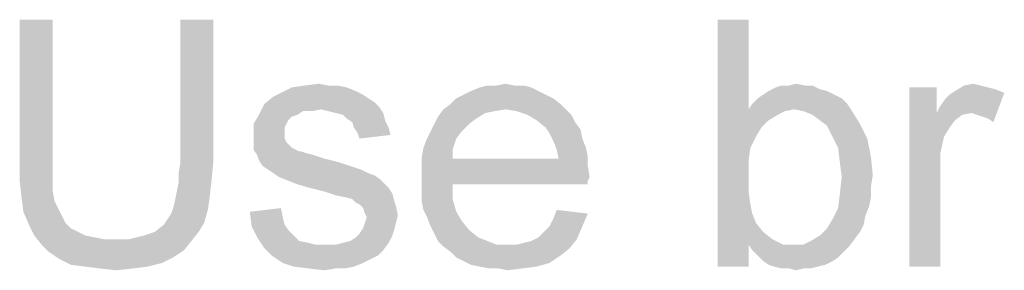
# Paper-space layout '61767N-2-A-2_1_1' of a CAD drawing. Header units: millimetres. Extents: x 0 to 594, y 1 to 420.
# Tile 3 of 222: x 110.93 to 122.91, y 114.56 to 117.61. Entities that reach past the tile are written whole.
import ezdxf

# ---------------------------------------------------------------- set-up
doc = ezdxf.new("R2010")
doc.units = ezdxf.units.MM
doc.header["$LTSCALE"] = 32.67
doc.layers.add('61767N-2-A-2_DXF_TEXT', color=7, linetype='CONTINUOUS')

psp = doc.layouts.new('61767N-2-A-2_1_1')

# ---------------------------------------------------------------- linework, layer by layer
at = {"layer": '61767N-2-A-2_DXF_TEXT', "color": 2, "linetype": 'Continuous'}
for points in [[(111.3349, 117.6073), (110.9349, 115.874), (110.9349, 117.6073)], [(110.9349, 115.874), (111.3349, 117.6073), (111.3349, 115.874)], [(113.2904, 117.6073), (112.8904, 115.874), (112.8904, 117.6073)], [(112.8904, 115.874), (113.2904, 117.6073), (113.2904, 115.874)], [(119.8015, 117.6073), (119.8015, 116.5185), (119.4237, 114.6073)], [(119.8015, 117.6073), (119.4237, 114.6073), (119.4237, 117.6073)], [(114.9126, 116.7851), (115.0237, 116.7407), (114.1126, 116.7185)], [(114.9126, 116.7851), (114.1126, 116.7185), (114.246, 116.7851)], [(114.6904, 116.8073), (114.8015, 116.8073), (114.246, 116.7851)], [(114.6904, 116.8073), (114.246, 116.7851), (114.4015, 116.8073)], [(114.246, 116.7851), (114.8015, 116.8073), (114.9126, 116.7851)], [(114.4015, 116.8073), (114.5793, 116.8296), (114.6904, 116.8073)], [(117.1571, 116.7851), (116.4237, 116.7407), (116.5349, 116.7851)], [(116.4237, 116.7407), (117.1571, 116.7851), (117.246, 116.7407)], [(116.9571, 116.8073), (117.0682, 116.8073), (116.5349, 116.7851)], [(116.7349, 116.8073), (116.9571, 116.8073), (116.5349, 116.7851)], [(116.7349, 116.8073), (116.5349, 116.7851), (116.6237, 116.8073)], [(116.5349, 116.7851), (117.0682, 116.8073), (117.1571, 116.7851)], [(116.7349, 116.8073), (116.846, 116.8296), (116.9571, 116.8073)], [(120.6682, 116.7629), (120.046, 116.7407), (120.1349, 116.7851)], [(120.4904, 116.8073), (120.5793, 116.8073), (120.1349, 116.7851)], [(120.2904, 116.8073), (120.4904, 116.8073), (120.1349, 116.7851)], [(120.2904, 116.8073), (120.1349, 116.7851), (120.2015, 116.8073)], [(120.1349, 116.7851), (120.5793, 116.8073), (120.6682, 116.7629)], [(120.2904, 116.8073), (120.3793, 116.8296), (120.4904, 116.8073)], [(122.0904, 116.7851), (122.0904, 116.474), (121.7571, 114.6073)], [(122.0904, 116.7851), (121.7571, 114.6073), (121.7571, 116.7851)], [(122.6237, 116.8073), (122.7126, 116.7851), (122.3126, 116.7407)], [(122.6237, 116.8073), (122.3126, 116.7407), (122.4237, 116.8073)], [(122.7126, 116.7851), (122.8015, 116.7629), (122.3126, 116.7407)], [(122.4237, 116.8073), (122.5349, 116.8296), (122.6237, 116.8073)], [(115.1793, 116.6518), (113.9126, 116.5851), (114.0237, 116.674)], [(115.1126, 116.6962), (114.0237, 116.674), (114.1126, 116.7185)], [(114.0237, 116.674), (115.1126, 116.6962), (115.1793, 116.6518)], [(114.1126, 116.7185), (115.0237, 116.7407), (115.1126, 116.6962)], [(117.3349, 116.6962), (116.246, 116.6518), (116.3349, 116.6962)], [(116.246, 116.6518), (117.3349, 116.6962), (117.4237, 116.6518)], [(117.246, 116.7407), (116.3349, 116.6962), (116.4237, 116.7407)], [(116.3349, 116.6962), (117.246, 116.7407), (117.3349, 116.6962)], [(120.846, 116.6962), (119.9126, 116.6518), (119.9793, 116.6962)], [(119.9126, 116.6518), (120.846, 116.6962), (120.9349, 116.6518)], [(120.7571, 116.7407), (119.9793, 116.6962), (120.046, 116.7407)], [(119.9793, 116.6962), (120.7571, 116.7407), (120.846, 116.6962)], [(120.046, 116.7407), (120.6682, 116.7629), (120.7571, 116.7407)], [(122.0904, 116.474), (122.1349, 116.5629), (122.9126, 116.7185)], [(122.5126, 116.474), (122.0904, 116.474), (122.9126, 116.7185)], [(122.1349, 116.5629), (122.2015, 116.6518), (122.9126, 116.7185)], [(122.2015, 116.6518), (122.246, 116.6962), (122.9126, 116.7185)], [(122.9126, 116.7185), (122.246, 116.6962), (122.3126, 116.7407)], [(122.3126, 116.7407), (122.8015, 116.7629), (122.9126, 116.7185)], [(122.5793, 116.4518), (122.5126, 116.474), (122.9126, 116.7185)], [(122.646, 116.4296), (122.5793, 116.4518), (122.9126, 116.7185)], [(122.7126, 116.4073), (122.646, 116.4296), (122.9126, 116.7185)], [(122.7126, 116.4073), (122.9126, 116.7185), (122.7793, 116.3629)], [(114.6015, 116.5185), (113.846, 116.4518), (113.9126, 116.5851)], [(115.1793, 116.6518), (115.246, 116.6073), (113.9126, 116.5851)], [(113.9126, 116.5851), (115.246, 116.6073), (115.3126, 116.5407)], [(113.9126, 116.5851), (115.3126, 116.5407), (114.6015, 116.5185)], [(117.5126, 116.5851), (116.0904, 116.5185), (116.1793, 116.5851)], [(116.846, 116.5185), (116.0904, 116.5185), (117.5126, 116.5851)], [(117.4237, 116.6518), (116.1793, 116.5851), (116.246, 116.6518)], [(116.1793, 116.5851), (117.4237, 116.6518), (117.5126, 116.5851)], [(116.846, 116.5185), (117.5126, 116.5851), (117.5793, 116.5185)], [(121.0015, 116.5851), (119.8015, 116.5185), (119.846, 116.5851)], [(120.3571, 116.5185), (119.8015, 116.5185), (121.0015, 116.5851)], [(120.9349, 116.6518), (119.846, 116.5851), (119.9126, 116.6518)], [(119.846, 116.5851), (120.9349, 116.6518), (121.0015, 116.5851)], [(120.3571, 116.5185), (121.0015, 116.5851), (121.046, 116.5185)], [(114.3126, 116.4518), (114.246, 116.4296), (113.7793, 116.3407)], [(114.3126, 116.4518), (113.7793, 116.3407), (113.846, 116.4518)], [(114.246, 116.4296), (114.2015, 116.3851), (113.7793, 116.3407)], [(114.6015, 116.5185), (114.3793, 116.4962), (113.846, 116.4518)], [(113.846, 116.4518), (114.3793, 116.4962), (114.3126, 116.4518)], [(114.3793, 116.4962), (114.6015, 116.5185), (114.4904, 116.4962)], [(114.6904, 116.4962), (114.6015, 116.5185), (115.3126, 116.5407)], [(114.7793, 116.474), (114.6904, 116.4962), (115.3126, 116.5407)], [(114.7793, 116.474), (115.3126, 116.5407), (115.3571, 116.474)], [(115.3571, 116.474), (114.8682, 116.4518), (114.7793, 116.474)], [(114.9126, 116.4073), (114.8682, 116.4518), (115.3571, 116.474)], [(114.9126, 116.4073), (115.3571, 116.474), (115.3793, 116.3851)], [(116.4904, 116.4073), (115.9793, 116.3407), (116.0237, 116.4296)], [(116.846, 116.5185), (116.7126, 116.4962), (116.0237, 116.4296)], [(116.846, 116.5185), (116.0237, 116.4296), (116.0904, 116.5185)], [(116.7126, 116.4962), (116.6015, 116.474), (116.0237, 116.4296)], [(116.0237, 116.4296), (116.6015, 116.474), (116.4904, 116.4073)], [(117.5793, 116.5185), (116.9793, 116.4962), (116.846, 116.5185)], [(117.1126, 116.4518), (116.9793, 116.4962), (117.5793, 116.5185)], [(117.1126, 116.4518), (117.5793, 116.5185), (117.646, 116.4518)], [(117.646, 116.4518), (117.2237, 116.3851), (117.1126, 116.4518)], [(117.2237, 116.3851), (117.646, 116.4518), (117.6904, 116.3629)], [(119.8015, 116.5185), (119.8237, 116.0518), (119.4237, 114.6073)], [(119.8015, 116.5185), (120.3571, 116.5185), (120.246, 116.4962)], [(119.8015, 116.5185), (120.246, 116.4962), (120.1571, 116.4518)], [(119.8015, 116.5185), (120.1571, 116.4518), (120.046, 116.3851)], [(119.8015, 116.5185), (120.046, 116.3851), (119.9571, 116.2962)], [(119.8015, 116.5185), (119.9571, 116.2962), (119.8904, 116.1851)], [(119.8015, 116.5185), (119.8904, 116.1851), (119.8237, 116.0518)], [(121.046, 116.5185), (120.4682, 116.4962), (120.3571, 116.5185)], [(120.5793, 116.4518), (120.4682, 116.4962), (121.046, 116.5185)], [(120.6682, 116.3851), (120.5793, 116.4518), (121.046, 116.5185)], [(120.6682, 116.3851), (121.046, 116.5185), (121.1571, 116.3407)], [(122.0904, 116.474), (122.1793, 116.1851), (121.7571, 114.6073)], [(122.0904, 116.474), (122.5126, 116.474), (122.4015, 116.4518)], [(122.0904, 116.474), (122.4015, 116.4518), (122.3126, 116.3851)], [(122.0904, 116.474), (122.3126, 116.3851), (122.246, 116.2962)], [(122.0904, 116.474), (122.246, 116.2962), (122.1793, 116.1851)], [(113.7793, 116.3407), (114.2015, 116.3851), (114.1793, 116.3407)], [(114.1793, 116.3407), (114.1571, 116.2962), (113.7793, 116.1851)], [(114.1793, 116.3407), (113.7793, 116.1851), (113.7793, 116.3407)], [(115.3793, 116.3851), (114.9793, 116.3629), (114.9126, 116.4073)], [(115.0015, 116.2962), (114.9793, 116.3629), (115.3793, 116.3851)], [(115.0015, 116.2962), (115.3793, 116.3851), (115.4237, 116.2962)], [(116.4015, 116.3407), (115.9349, 116.2518), (115.9793, 116.3407)], [(115.9349, 116.2518), (116.4015, 116.3407), (116.3126, 116.2518)], [(115.9793, 116.3407), (116.4904, 116.4073), (116.4015, 116.3407)], [(117.6904, 116.3629), (117.3349, 116.2962), (117.2237, 116.3851)], [(117.3349, 116.2962), (117.6904, 116.3629), (117.7571, 116.274)], [(121.1571, 116.3407), (120.7571, 116.3185), (120.6682, 116.3851)], [(120.8237, 116.1851), (120.7571, 116.3185), (121.1571, 116.3407)], [(120.8237, 116.1851), (121.1571, 116.3407), (121.246, 116.1629)], [(114.1571, 116.2962), (114.1571, 116.2296), (113.7793, 116.1851)], [(113.7793, 116.1851), (114.1571, 116.2296), (114.1571, 116.1629)], [(114.1571, 116.1629), (113.7793, 116.1185), (113.7793, 116.1851)], [(115.4237, 116.2962), (115.046, 116.2296), (115.0015, 116.2962)], [(115.046, 116.2296), (115.4237, 116.2962), (115.446, 116.2073)], [(115.446, 116.2073), (115.0682, 116.1629), (115.046, 116.2296)], [(116.3126, 116.2518), (115.8904, 116.1629), (115.9349, 116.2518)], [(115.8904, 116.1629), (116.3126, 116.2518), (116.246, 116.1629)], [(117.7571, 116.274), (117.3793, 116.2296), (117.3349, 116.2962)], [(117.3793, 116.2296), (117.7571, 116.274), (117.7793, 116.1629)], [(117.7793, 116.1629), (117.4237, 116.1407), (117.3793, 116.2296)], [(121.246, 116.1629), (120.8904, 116.0518), (120.8237, 116.1851)], [(122.1793, 116.1851), (122.1349, 115.9851), (121.7571, 114.6073)], [(113.7793, 116.1185), (114.1571, 116.1629), (114.1793, 116.1185)], [(114.1793, 116.1185), (114.246, 116.0518), (113.7793, 116.0296)], [(114.1793, 116.1185), (113.7793, 116.0296), (113.7793, 116.1185)], [(116.246, 116.1629), (115.846, 116.0518), (115.8904, 116.1629)], [(115.846, 116.0518), (116.246, 116.1629), (116.2015, 116.0296)], [(117.4237, 116.1407), (117.7793, 116.1629), (117.8237, 116.0518)], [(117.8237, 116.0518), (117.4682, 116.0296), (117.4237, 116.1407)], [(120.8904, 116.0518), (121.246, 116.1629), (121.2904, 115.9407)], [(113.7793, 116.0296), (114.246, 116.0518), (114.3349, 116.0073)], [(114.3349, 116.0073), (113.8237, 115.9629), (113.7793, 116.0296)], [(114.3571, 116.0073), (114.4237, 115.9851), (113.8237, 115.9629)], [(114.3349, 116.0073), (114.3571, 116.0073), (113.8237, 115.9629)], [(113.8237, 115.9629), (114.4237, 115.9851), (114.5126, 115.9629)], [(114.5126, 115.9629), (113.846, 115.8962), (113.8237, 115.9629)], [(114.5126, 115.9629), (114.646, 115.9185), (113.846, 115.8962)], [(116.2015, 116.0296), (115.8237, 115.9185), (115.846, 116.0518)], [(115.8237, 115.9185), (116.2015, 116.0296), (116.2015, 115.9185)], [(117.4682, 116.0296), (117.8237, 116.0518), (117.846, 115.9407)], [(117.846, 115.9407), (117.4904, 115.9185), (117.4682, 116.0296)], [(119.8237, 116.0518), (119.8015, 115.8962), (119.4237, 114.6073)], [(121.2904, 115.9407), (120.9126, 115.874), (120.8904, 116.0518)], [(122.1349, 115.9851), (122.1349, 115.7407), (121.7571, 114.6073)], [(111.3349, 115.874), (111.3349, 115.6962), (110.9349, 115.6518)], [(111.3349, 115.874), (110.9349, 115.6518), (110.9349, 115.874)], [(113.2904, 115.874), (112.8682, 115.7407), (112.8904, 115.874)], [(112.8682, 115.7407), (113.2904, 115.874), (113.2682, 115.6518)], [(113.846, 115.8962), (114.646, 115.9185), (114.8237, 115.874)], [(114.8237, 115.874), (113.8904, 115.8296), (113.846, 115.8962)], [(113.8904, 115.8296), (114.8237, 115.874), (114.9571, 115.8296)], [(114.9571, 115.8296), (113.9571, 115.7851), (113.8904, 115.8296)], [(113.9571, 115.7851), (114.9571, 115.8296), (115.0904, 115.7851)], [(117.4904, 115.9185), (117.846, 115.8296), (115.8237, 115.8073)], [(116.2015, 115.9185), (117.4904, 115.9185), (115.8237, 115.8073)], [(116.2015, 115.9185), (115.8237, 115.8073), (115.8237, 115.9185)], [(115.8237, 115.8073), (117.846, 115.8296), (117.8682, 115.6962)], [(117.4904, 115.9185), (117.846, 115.9407), (117.846, 115.8296)], [(119.8015, 115.8962), (119.8015, 115.6962), (119.4237, 114.6073)], [(120.9126, 115.874), (121.2904, 115.9407), (121.3126, 115.7185)], [(121.3126, 115.7185), (120.9349, 115.6962), (120.9126, 115.874)], [(113.2682, 115.6518), (112.8682, 115.6296), (112.8682, 115.7407)], [(115.0904, 115.7851), (114.0237, 115.7407), (113.9571, 115.7851)], [(114.0237, 115.7407), (115.0904, 115.7851), (115.1793, 115.7407)], [(115.1793, 115.7407), (114.0904, 115.6962), (114.0237, 115.7407)], [(115.1793, 115.7407), (115.246, 115.7185), (114.0904, 115.6962)], [(114.0904, 115.6962), (115.246, 115.7185), (115.3126, 115.674)], [(117.8682, 115.6962), (115.8237, 115.674), (115.8237, 115.8073)], [(120.9349, 115.6962), (121.3126, 115.7185), (121.2904, 115.5851)], [(121.7571, 114.6073), (122.1349, 115.7407), (122.1349, 114.6073)], [(110.9349, 115.6518), (111.3349, 115.6962), (111.3349, 115.5407)], [(111.3349, 115.5407), (110.9571, 115.4518), (110.9349, 115.6518)], [(112.846, 115.5185), (112.8682, 115.6296), (113.2682, 115.6518)], [(112.846, 115.5185), (113.2682, 115.6518), (113.246, 115.4518)], [(115.3126, 115.674), (114.2015, 115.6518), (114.0904, 115.6962)], [(114.3126, 115.6073), (114.2015, 115.6518), (115.3126, 115.674)], [(114.3126, 115.6073), (115.3126, 115.674), (115.3793, 115.6073)], [(115.3793, 115.6073), (114.4682, 115.5629), (114.3126, 115.6073)], [(114.4682, 115.5629), (115.3793, 115.6073), (115.4237, 115.5629)], [(115.8237, 115.674), (117.8682, 115.6962), (117.846, 115.6518)], [(115.8237, 115.674), (117.846, 115.6518), (116.2015, 115.6073)], [(116.2015, 115.6073), (115.8237, 115.5407), (115.8237, 115.674)], [(115.8237, 115.5407), (116.2015, 115.6073), (116.2015, 115.4296)], [(116.2015, 115.6073), (117.846, 115.6518), (117.846, 115.6073)], [(119.8015, 115.6962), (119.8015, 115.5185), (119.4237, 114.6073)], [(121.2904, 115.5851), (120.9126, 115.4962), (120.9349, 115.6962)], [(110.9571, 115.4518), (111.3349, 115.5407), (111.3571, 115.4073)], [(113.246, 115.4518), (112.8237, 115.4073), (112.846, 115.5185)], [(115.4237, 115.5629), (114.646, 115.5185), (114.4682, 115.5629)], [(114.646, 115.5185), (115.4237, 115.5629), (115.4682, 115.4962)], [(115.4682, 115.4962), (114.7793, 115.474), (114.646, 115.5185)], [(114.8904, 115.4518), (114.7793, 115.474), (115.4682, 115.4962)], [(114.9793, 115.4296), (114.8904, 115.4518), (115.4682, 115.4962)], [(114.9793, 115.4296), (115.4682, 115.4962), (115.4904, 115.4073)], [(116.2015, 115.4296), (115.8237, 115.4073), (115.8237, 115.5407)], [(119.8015, 115.5185), (119.8237, 115.3629), (119.4237, 114.6073)], [(121.2904, 115.4518), (120.8904, 115.3185), (120.9126, 115.4962)], [(120.9126, 115.4962), (121.2904, 115.5851), (121.2904, 115.4518)], [(111.3571, 115.4073), (110.9793, 115.274), (110.9571, 115.4518)], [(111.3571, 115.4073), (111.4015, 115.3185), (110.9793, 115.274)], [(112.8015, 115.3185), (112.8237, 115.4073), (113.246, 115.4518)], [(112.8015, 115.3185), (113.246, 115.4518), (113.2237, 115.2962)], [(115.4904, 115.4073), (115.0237, 115.3851), (114.9793, 115.4296)], [(115.0682, 115.3629), (115.0237, 115.3851), (115.4904, 115.4073)], [(115.0682, 115.3629), (115.4904, 115.4073), (115.5126, 115.3407)], [(115.5126, 115.3407), (115.1126, 115.3185), (115.0682, 115.3629)], [(115.846, 115.2962), (115.8237, 115.4073), (116.2015, 115.4296)], [(115.846, 115.2962), (116.2015, 115.4296), (116.246, 115.274)], [(119.8237, 115.3629), (119.846, 115.2518), (119.4237, 114.6073)], [(121.2904, 115.4518), (121.2682, 115.3407), (120.8904, 115.3185)], [(110.9793, 115.274), (111.4015, 115.3185), (111.446, 115.2296)], [(111.446, 115.2296), (111.046, 115.1185), (110.9793, 115.274)], [(111.446, 115.2296), (111.4904, 115.1407), (111.046, 115.1185)], [(112.7349, 115.1851), (112.7793, 115.2518), (113.2237, 115.2962)], [(112.7349, 115.1851), (113.2237, 115.2962), (113.1793, 115.1407)], [(113.2237, 115.2962), (112.7793, 115.2518), (112.8015, 115.3185)], [(113.7349, 115.274), (114.1126, 115.3185), (114.1349, 115.2073)], [(114.1349, 115.2073), (113.7571, 115.0962), (113.7349, 115.274)], [(115.1349, 115.2518), (115.1126, 115.3185), (115.5126, 115.3407)], [(115.1349, 115.2518), (115.5126, 115.3407), (115.5349, 115.2296)], [(115.5349, 115.2296), (115.1571, 115.2073), (115.1349, 115.2518)], [(115.1349, 115.1407), (115.1571, 115.2073), (115.5349, 115.2296)], [(115.1349, 115.1407), (115.5349, 115.2296), (115.5126, 115.1407)], [(116.246, 115.274), (115.8904, 115.2073), (115.846, 115.2962)], [(115.8904, 115.2073), (116.246, 115.274), (116.3126, 115.1629)], [(117.3793, 115.0962), (117.4237, 115.1851), (117.846, 115.2518)], [(117.3793, 115.0962), (117.846, 115.2518), (117.7793, 115.0962)], [(117.846, 115.2518), (117.4237, 115.1851), (117.4682, 115.2962)], [(119.846, 115.2518), (119.8904, 115.1407), (119.4237, 114.6073)], [(121.2237, 115.2296), (120.8237, 115.1851), (120.8904, 115.3185)], [(120.8237, 115.1851), (121.2237, 115.2296), (121.2015, 115.1185)], [(120.8904, 115.3185), (121.2682, 115.3407), (121.2237, 115.2296)], [(111.046, 115.1185), (111.4904, 115.1407), (111.5571, 115.074)], [(111.5571, 115.074), (111.1126, 114.9851), (111.046, 115.1185)], [(112.5793, 115.0296), (112.6904, 115.1185), (113.1793, 115.1407)], [(112.5793, 115.0296), (113.1793, 115.1407), (113.1126, 115.0296)], [(113.1793, 115.1407), (112.6904, 115.1185), (112.7349, 115.1851)], [(114.1349, 115.2073), (114.1571, 115.1185), (113.7571, 115.0962)], [(113.7571, 115.0962), (114.1571, 115.1185), (114.2015, 115.0518)], [(115.5126, 115.1407), (115.1126, 115.074), (115.1349, 115.1407)], [(115.1126, 115.074), (115.5126, 115.1407), (115.4904, 115.0518)], [(116.3126, 115.1629), (115.9349, 115.0962), (115.8904, 115.2073)], [(115.9349, 115.0962), (116.3126, 115.1629), (116.4015, 115.0518)], [(119.8904, 115.1407), (119.9793, 115.0296), (119.4237, 114.6073)], [(121.2015, 115.1185), (120.7571, 115.074), (120.8237, 115.1851)], [(120.7571, 115.074), (121.2015, 115.1185), (121.1571, 115.0296)], [(111.5571, 115.074), (111.646, 115.0296), (111.1126, 114.9851)], [(111.1126, 114.9851), (111.646, 115.0296), (111.7349, 114.9851)], [(112.2682, 114.9407), (112.446, 114.9851), (113.1126, 115.0296)], [(112.2682, 114.9407), (113.1126, 115.0296), (113.0237, 114.9185)], [(113.1126, 115.0296), (112.446, 114.9851), (112.5793, 115.0296)], [(114.2015, 115.0518), (113.8237, 114.9629), (113.7571, 115.0962)], [(114.2015, 115.0518), (114.2682, 114.9851), (113.8237, 114.9629)], [(115.4682, 114.9851), (115.0237, 114.9629), (115.0682, 115.0073)], [(115.4904, 115.0518), (115.0682, 115.0073), (115.1126, 115.074)], [(115.0682, 115.0073), (115.4904, 115.0518), (115.4682, 114.9851)], [(116.4015, 115.0518), (115.9793, 115.0073), (115.9349, 115.0962)], [(115.9793, 115.0073), (116.4015, 115.0518), (116.5126, 114.9629)], [(116.5126, 114.9629), (116.0237, 114.9185), (115.9793, 115.0073)], [(117.246, 114.9629), (117.3126, 115.0296), (117.7793, 115.0962)], [(117.246, 114.9629), (117.7793, 115.0962), (117.7126, 114.9407)], [(117.7793, 115.0962), (117.3126, 115.0296), (117.3793, 115.0962)], [(119.9793, 115.0296), (119.8015, 114.874), (119.4237, 114.6073)], [(119.9793, 115.0296), (120.0904, 114.9407), (119.8015, 114.874)], [(121.1571, 115.0296), (120.6682, 114.9851), (120.7571, 115.074)], [(120.6682, 114.9851), (121.1571, 115.0296), (121.0904, 114.9407)], [(111.7349, 114.9851), (111.2015, 114.874), (111.1126, 114.9851)], [(111.7349, 114.9851), (111.846, 114.9629), (111.2015, 114.874)], [(111.846, 114.9629), (111.9571, 114.9407), (111.2015, 114.874)], [(112.2682, 114.9407), (113.0237, 114.9185), (111.2015, 114.874)], [(112.0682, 114.9407), (112.2682, 114.9407), (111.2015, 114.874)], [(111.9571, 114.9407), (112.0682, 114.9407), (111.2015, 114.874)], [(111.2015, 114.874), (113.0237, 114.9185), (112.9349, 114.8073)], [(112.9349, 114.8073), (111.2904, 114.7851), (111.2015, 114.874)], [(113.8237, 114.9629), (114.2682, 114.9851), (114.3349, 114.9185)], [(114.3349, 114.9185), (113.9126, 114.8296), (113.8237, 114.9629)], [(114.3349, 114.9185), (114.446, 114.8962), (113.9126, 114.8296)], [(114.446, 114.8962), (114.5349, 114.874), (113.9126, 114.8296)], [(113.9126, 114.8296), (114.7793, 114.874), (115.4237, 114.8962)], [(113.9126, 114.8296), (115.4237, 114.8962), (115.3571, 114.8073)], [(114.646, 114.874), (114.7793, 114.874), (113.9126, 114.8296)], [(114.5349, 114.874), (114.646, 114.874), (113.9126, 114.8296)], [(115.4237, 114.8962), (114.7793, 114.874), (114.8682, 114.8962)], [(114.8682, 114.8962), (114.9571, 114.9185), (115.4682, 114.9851)], [(114.8682, 114.8962), (115.4682, 114.9851), (115.4237, 114.8962)], [(114.9571, 114.9185), (115.0237, 114.9629), (115.4682, 114.9851)], [(116.0237, 114.9185), (116.5126, 114.9629), (116.6237, 114.9185)], [(116.6237, 114.9185), (116.0904, 114.8518), (116.0237, 114.9185)], [(116.6237, 114.9185), (116.7349, 114.874), (116.0904, 114.8518)], [(116.8682, 114.874), (116.9793, 114.874), (116.0904, 114.8518)], [(116.7349, 114.874), (116.8682, 114.874), (116.0904, 114.8518)], [(117.6237, 114.8296), (116.0904, 114.8518), (116.9793, 114.874)], [(116.9793, 114.874), (117.0682, 114.8962), (117.7126, 114.9407)], [(116.9793, 114.874), (117.7126, 114.9407), (117.6237, 114.8296)], [(117.0682, 114.8962), (117.1571, 114.9185), (117.7126, 114.9407)], [(117.7126, 114.9407), (117.1571, 114.9185), (117.246, 114.9629)], [(119.4237, 114.6073), (119.8015, 114.874), (119.8015, 114.6073)], [(119.8015, 114.874), (120.0904, 114.9407), (120.2237, 114.874)], [(120.2237, 114.874), (119.846, 114.8073), (119.8015, 114.874)], [(120.4682, 114.874), (121.0237, 114.8518), (119.846, 114.8073)], [(120.3571, 114.874), (120.4682, 114.874), (119.846, 114.8073)], [(120.2237, 114.874), (120.3571, 114.874), (119.846, 114.8073)], [(120.4682, 114.874), (120.5571, 114.9185), (121.0904, 114.9407)], [(120.4682, 114.874), (121.0904, 114.9407), (121.0237, 114.8518)], [(121.0904, 114.9407), (120.5571, 114.9185), (120.6682, 114.9851)], [(111.2904, 114.7851), (112.9349, 114.8073), (112.8015, 114.7185)], [(112.8015, 114.7185), (111.4237, 114.6962), (111.2904, 114.7851)], [(115.3571, 114.8073), (114.0015, 114.7407), (113.9126, 114.8296)], [(114.0015, 114.7407), (115.3571, 114.8073), (115.2904, 114.7407)], [(117.6237, 114.8296), (116.1793, 114.7851), (116.0904, 114.8518)], [(116.1793, 114.7851), (117.6237, 114.8296), (117.5126, 114.7407)], [(117.5126, 114.7407), (116.246, 114.7185), (116.1793, 114.7851)], [(119.846, 114.8073), (121.0237, 114.8518), (120.9571, 114.7851)], [(120.9571, 114.7851), (119.9126, 114.7407), (119.846, 114.8073)], [(119.9126, 114.7407), (120.9571, 114.7851), (120.8904, 114.7185)], [(111.4237, 114.6962), (112.8015, 114.7185), (112.6682, 114.6518)], [(112.6682, 114.6518), (111.5571, 114.6296), (111.4237, 114.6962)], [(111.7349, 114.6073), (111.5571, 114.6296), (112.6682, 114.6518)], [(111.7349, 114.6073), (112.6682, 114.6518), (112.4904, 114.6073)], [(115.2904, 114.7407), (114.1349, 114.6518), (114.0015, 114.7407)], [(115.2904, 114.7407), (115.2015, 114.6962), (114.1349, 114.6518)], [(114.1349, 114.6518), (115.2015, 114.6962), (115.1126, 114.6518)], [(115.1126, 114.6518), (114.2682, 114.6073), (114.1349, 114.6518)], [(114.2682, 114.6073), (115.1126, 114.6518), (115.0015, 114.6073)], [(116.3349, 114.674), (116.246, 114.7185), (117.5126, 114.7407)], [(116.3349, 114.674), (117.5126, 114.7407), (117.3793, 114.6518)], [(117.3793, 114.6518), (116.4237, 114.6296), (116.3349, 114.674)], [(116.5349, 114.6073), (116.4237, 114.6296), (117.3793, 114.6518)], [(116.5349, 114.6073), (117.3793, 114.6518), (117.2237, 114.6073)], [(120.8904, 114.7185), (119.9793, 114.674), (119.9126, 114.7407)], [(119.9793, 114.674), (120.8904, 114.7185), (120.8237, 114.674)], [(120.8237, 114.674), (120.046, 114.6296), (119.9793, 114.674)], [(120.046, 114.6296), (120.8237, 114.674), (120.7349, 114.6296)], [(120.7349, 114.6296), (120.1126, 114.6073), (120.046, 114.6296)], [(120.1126, 114.6073), (120.7349, 114.6296), (120.646, 114.6073)], [(112.4904, 114.6073), (111.9126, 114.5851), (111.7349, 114.6073)], [(111.9126, 114.5851), (112.4904, 114.6073), (112.3126, 114.5851)], [(112.3126, 114.5851), (112.1126, 114.5629), (111.9126, 114.5851)], [(115.0015, 114.6073), (114.446, 114.5851), (114.2682, 114.6073)], [(114.7793, 114.5851), (114.446, 114.5851), (115.0015, 114.6073)], [(114.7793, 114.5851), (114.646, 114.5629), (114.446, 114.5851)], [(114.7793, 114.5851), (115.0015, 114.6073), (114.8904, 114.5851)], [(117.2237, 114.6073), (116.646, 114.5851), (116.5349, 114.6073)], [(116.7571, 114.5851), (116.646, 114.5851), (117.2237, 114.6073)], [(116.7571, 114.5851), (117.2237, 114.6073), (117.046, 114.5851)], [(117.046, 114.5851), (116.8682, 114.5629), (116.7571, 114.5851)], [(120.646, 114.6073), (120.2015, 114.5851), (120.1126, 114.6073)], [(120.2904, 114.5851), (120.2015, 114.5851), (120.646, 114.6073)], [(120.4682, 114.5851), (120.2904, 114.5851), (120.646, 114.6073)], [(120.4682, 114.5851), (120.3793, 114.5629), (120.2904, 114.5851)], [(120.4682, 114.5851), (120.646, 114.6073), (120.5571, 114.5851)]]:
    psp.add_solid(points, dxfattribs=at)

doc.saveas('drawing.dxf')
